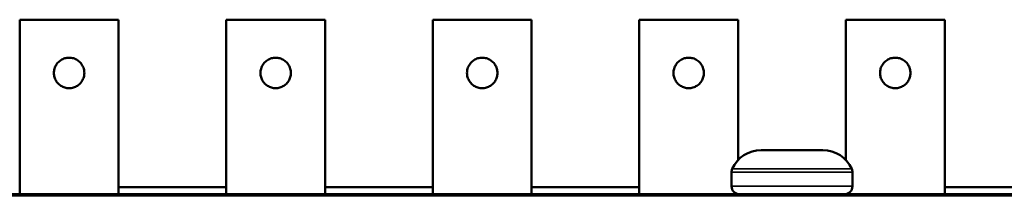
# Model space of a CAD drawing. Header units: inches. Extents: x 1.8 to 36.9, y 5.5 to 26.1.
# Tile 17 of 38: x 23.4 to 25.1, y 25.8 to 26.1. Entities that reach past the tile are written whole.
import ezdxf

# ---------------------------------------------------------------- set-up
doc = ezdxf.new("R2010")
doc.units = ezdxf.units.IN
doc.header["$MEASUREMENT"] = 0
doc.layers.add('Visible (ANSI)', color=7, linetype='Continuous', lineweight=50)
doc.layers.add('Visible Narrow (ANSI)', color=7, linetype='Continuous', lineweight=35)

msp = doc.modelspace()

# ---------------------------------------------------------------- linework, layer by layer
at = {"layer": 'Visible (ANSI)'}
for p, q in [((23.5449, 26.1107), (23.3658, 26.1107)), ((23.3658, 25.7945), (23.3658, 26.1107)), ((23.5449, 25.7945), (23.5449, 26.1107)), ((23.9189, 26.1107), (23.7398, 26.1107)), ((23.7398, 25.7945), (23.7398, 26.1107)), ((23.9189, 25.7945), (23.9189, 26.1107)), ((24.2929, 26.1107), (24.1138, 26.1107)), ((24.1138, 25.7945), (24.1138, 26.1107)), ((24.2929, 25.7945), (24.2929, 26.1107)), ((24.6669, 26.1107), (24.4878, 26.1107)), ((24.4878, 25.7945), (24.4878, 26.1107)), ((24.6669, 25.8565), (24.6669, 26.1107)), ((25.041, 26.1107), (24.8618, 26.1107)), ((24.8618, 25.8565), (24.8618, 26.1107)), ((25.041, 25.7945), (25.041, 26.1107)), ((24.8204, 25.8745), (24.7084, 25.8745)), ((24.6549, 25.8345), (24.6549, 25.8089)), ((24.8739, 25.8345), (24.8739, 25.8089)), ((23.5449, 25.8075), (23.7398, 25.8075)), ((23.9189, 25.8075), (24.1138, 25.8075)), ((24.2929, 25.8075), (24.4878, 25.8075)), ((25.041, 25.8075), (25.2358, 25.8075)), ((17.2839, 25.7925), (34.5359, 25.7925)), ((21.8213, 25.7945), (24.1362, 25.7945)), ((24.1362, 25.7945), (24.1412, 25.7945)), ((24.1362, 25.7925), (24.1362, 25.7945)), ((24.1412, 25.7945), (24.1769, 25.7945)), ((24.1412, 25.7925), (24.1412, 25.7945)), ((24.1769, 25.7945), (24.2077, 25.7945)), ((24.2077, 25.7945), (24.2102, 25.7945)), ((24.2077, 25.7925), (24.2077, 25.7945)), ((24.2102, 25.7925), (24.2102, 25.7945)), ((24.2102, 25.7945), (24.2238, 25.7945)), ((24.2238, 25.7945), (24.2262, 25.7945)), ((24.2238, 25.7925), (24.2238, 25.7945)), ((24.2262, 25.7945), (24.2693, 25.7945)), ((24.2262, 25.7925), (24.2262, 25.7945)), ((24.2693, 25.7945), (24.2725, 25.7945)), ((24.2725, 25.7945), (24.3135, 25.7945)), ((24.3135, 25.7945), (24.3139, 25.7945)), ((24.3135, 25.7925), (24.3135, 25.7945)), ((24.3139, 25.7945), (24.3141, 25.7945)), ((24.3139, 25.7925), (24.3139, 25.7945)), ((24.3141, 25.7945), (24.3143, 25.7945)), ((24.3141, 25.7925), (24.3141, 25.7945)), ((24.3143, 25.7925), (24.3143, 25.7945)), ((24.3143, 25.7945), (24.3256, 25.7945)), ((24.3256, 25.7945), (24.4027, 25.7945)), ((24.3256, 25.7925), (24.3256, 25.7945)), ((24.4027, 25.7925), (24.4027, 25.7945)), ((24.4027, 25.7945), (24.4103, 25.7945)), ((24.4103, 25.7945), (24.455, 25.7945)), ((24.4103, 25.7925), (24.4103, 25.7945)), ((24.455, 25.7945), (24.4742, 25.7945)), ((24.455, 25.7925), (24.455, 25.7945)), ((24.4742, 25.7945), (24.518, 25.7945)), ((24.4742, 25.7925), (24.4742, 25.7945)), ((24.518, 25.7925), (24.518, 25.7945)), ((24.518, 25.7945), (24.6922, 25.7945)), ((24.6669, 25.7945), (24.6669, 25.7947)), ((24.6922, 25.7945), (24.7135, 25.7945)), ((24.6922, 25.7925), (24.6922, 25.7945)), ((24.7135, 25.7945), (24.726, 25.7945)), ((24.7135, 25.7925), (24.7135, 25.7945)), ((24.726, 25.7945), (24.7508, 25.7945)), ((24.726, 25.7925), (24.726, 25.7945)), ((24.7508, 25.7925), (24.7508, 25.7945)), ((24.7738, 25.7945), (24.7508, 25.7945)), ((24.7738, 25.7945), (24.7762, 25.7945)), ((24.7738, 25.7925), (24.7738, 25.7945)), ((24.7762, 25.7945), (24.8193, 25.7945)), ((24.7762, 25.7925), (24.7762, 25.7945)), ((24.8193, 25.7945), (24.8225, 25.7945)), ((24.8225, 25.7945), (24.8635, 25.7945)), ((24.8618, 25.7945), (24.8618, 25.7947)), ((24.8635, 25.7945), (24.8639, 25.7945)), ((24.8635, 25.7925), (24.8635, 25.7945)), ((24.8639, 25.7945), (24.8641, 25.7945)), ((24.8639, 25.7925), (24.8639, 25.7945)), ((24.8641, 25.7945), (24.8643, 25.7945)), ((24.8641, 25.7925), (24.8641, 25.7945)), ((24.8643, 25.7925), (24.8643, 25.7945)), ((24.8643, 25.7945), (24.8756, 25.7945)), ((24.8756, 25.7945), (24.9527, 25.7945)), ((24.8756, 25.7925), (24.8756, 25.7945)), ((24.9527, 25.7925), (24.9527, 25.7945)), ((24.9527, 25.7945), (24.9603, 25.7945)), ((24.9603, 25.7945), (25.005, 25.7945)), ((24.9603, 25.7925), (24.9603, 25.7945)), ((25.005, 25.7945), (25.0242, 25.7945)), ((25.005, 25.7925), (25.005, 25.7945)), ((25.0242, 25.7945), (25.068, 25.7945)), ((25.0242, 25.7925), (25.0242, 25.7945)), ((25.068, 25.7925), (25.068, 25.7945)), ((25.068, 25.7945), (25.2845, 25.7945))]:
    msp.add_line(p, q, dxfattribs=at)
for centre, radius, start, end in [((24.7089, 25.8167), 0.0578, 90.4917, 155.7625), ((24.8199, 25.8167), 0.0578, 24.2375, 89.5083), ((24.6693, 25.8345), 0.0144, 155.7625, 180), ((24.8595, 25.8345), 0.0144, 0, 24.2375), ((24.6693, 25.8089), 0.0144, 180, 270), ((24.8595, 25.8089), 0.0144, 270, 0)]:
    msp.add_arc(centre, radius, start, end, dxfattribs=at)
for points in [[(23.4278, 26.0142), (23.4278, 26.0155), (23.4279, 26.0168), (23.428, 26.0181), (23.4282, 26.0194), (23.4285, 26.0207), (23.4289, 26.0219), (23.4292, 26.0232), (23.4297, 26.0244), (23.4302, 26.0256), (23.4308, 26.0268), (23.4314, 26.028), (23.4321, 26.0291), (23.4328, 26.0302), (23.4336, 26.0312), (23.4345, 26.0323), (23.4354, 26.0333), (23.4363, 26.0342), (23.4373, 26.0351), (23.4383, 26.0359), (23.4394, 26.0367), (23.4405, 26.0374), (23.4416, 26.0381), (23.4428, 26.0388), (23.4439, 26.0393), (23.4451, 26.0399), (23.4464, 26.0403), (23.4476, 26.0407), (23.4489, 26.0411), (23.4502, 26.0413), (23.4514, 26.0415), (23.4527, 26.0417), (23.454, 26.0418), (23.4553, 26.0418), (23.4566, 26.0418), (23.4579, 26.0417), (23.4592, 26.0415), (23.4605, 26.0413), (23.4618, 26.0411), (23.463, 26.0407), (23.4643, 26.0403), (23.4655, 26.0399), (23.4667, 26.0393), (23.4679, 26.0388), (23.4691, 26.0381), (23.4702, 26.0374), (23.4713, 26.0367), (23.4724, 26.0359), (23.4734, 26.0351), (23.4744, 26.0342), (23.4753, 26.0333), (23.4762, 26.0323), (23.477, 26.0312), (23.4778, 26.0302), (23.4785, 26.0291), (23.4793, 26.028), (23.4799, 26.0268), (23.4804, 26.0256), (23.481, 26.0244), (23.4814, 26.0232), (23.4818, 26.0219), (23.4822, 26.0207), (23.4824, 26.0194), (23.4826, 26.0181), (23.4828, 26.0168), (23.4829, 26.0155), (23.4829, 26.0142)], [(23.8018, 26.0142), (23.8018, 26.0155), (23.8019, 26.0168), (23.8021, 26.0181), (23.8022, 26.0194), (23.8025, 26.0207), (23.8029, 26.0219), (23.8033, 26.0232), (23.8037, 26.0244), (23.8042, 26.0256), (23.8048, 26.0268), (23.8054, 26.028), (23.8061, 26.0291), (23.8068, 26.0302), (23.8076, 26.0312), (23.8085, 26.0323), (23.8094, 26.0333), (23.8103, 26.0342), (23.8113, 26.0351), (23.8123, 26.0359), (23.8134, 26.0367), (23.8145, 26.0374), (23.8156, 26.0381), (23.8168, 26.0388), (23.818, 26.0393), (23.8192, 26.0399), (23.8204, 26.0403), (23.8216, 26.0407), (23.8229, 26.0411), (23.8242, 26.0413), (23.8255, 26.0415), (23.8268, 26.0417), (23.8281, 26.0418), (23.8293, 26.0418), (23.8306, 26.0418), (23.8319, 26.0417), (23.8332, 26.0415), (23.8345, 26.0413), (23.8358, 26.0411), (23.8371, 26.0407), (23.8383, 26.0403), (23.8395, 26.0399), (23.8407, 26.0393), (23.8419, 26.0388), (23.8431, 26.0381), (23.8442, 26.0374), (23.8453, 26.0367), (23.8464, 26.0359), (23.8474, 26.0351), (23.8484, 26.0342), (23.8493, 26.0333), (23.8502, 26.0323), (23.8511, 26.0312), (23.8519, 26.0302), (23.8526, 26.0291), (23.8533, 26.028), (23.8539, 26.0268), (23.8544, 26.0256), (23.855, 26.0244), (23.8554, 26.0232), (23.8558, 26.0219), (23.8562, 26.0207), (23.8565, 26.0194), (23.8566, 26.0181), (23.8568, 26.0168), (23.8569, 26.0155), (23.8569, 26.0142)], [(24.1758, 26.0142), (24.1758, 26.0155), (24.1759, 26.0168), (24.1761, 26.0181), (24.1763, 26.0194), (24.1765, 26.0207), (24.1769, 26.0219), (24.1773, 26.0232), (24.1777, 26.0244), (24.1783, 26.0256), (24.1788, 26.0268), (24.1794, 26.028), (24.1801, 26.0291), (24.1809, 26.0302), (24.1817, 26.0312), (24.1825, 26.0323), (24.1834, 26.0333), (24.1843, 26.0342), (24.1853, 26.0351), (24.1863, 26.0359), (24.1874, 26.0367), (24.1885, 26.0374), (24.1896, 26.0381), (24.1908, 26.0388), (24.192, 26.0393), (24.1932, 26.0399), (24.1944, 26.0403), (24.1957, 26.0407), (24.1969, 26.0411), (24.1982, 26.0413), (24.1995, 26.0415), (24.2008, 26.0417), (24.2021, 26.0418), (24.2034, 26.0418), (24.2047, 26.0418), (24.206, 26.0417), (24.2072, 26.0415), (24.2085, 26.0413), (24.2098, 26.0411), (24.2111, 26.0407), (24.2123, 26.0403), (24.2136, 26.0399), (24.2147, 26.0393), (24.2159, 26.0388), (24.2171, 26.0381), (24.2182, 26.0374), (24.2193, 26.0367), (24.2204, 26.0359), (24.2214, 26.0351), (24.2224, 26.0342), (24.2233, 26.0333), (24.2242, 26.0323), (24.2251, 26.0312), (24.2259, 26.0302), (24.2266, 26.0291), (24.2273, 26.028), (24.2279, 26.0268), (24.2285, 26.0256), (24.229, 26.0244), (24.2295, 26.0232), (24.2298, 26.0219), (24.2302, 26.0207), (24.2305, 26.0194), (24.2306, 26.0181), (24.2308, 26.0168), (24.2309, 26.0155), (24.2309, 26.0142)], [(24.5498, 26.0142), (24.5498, 26.0155), (24.5499, 26.0168), (24.5501, 26.0181), (24.5503, 26.0194), (24.5506, 26.0207), (24.5509, 26.0219), (24.5513, 26.0232), (24.5517, 26.0244), (24.5523, 26.0256), (24.5528, 26.0268), (24.5535, 26.028), (24.5542, 26.0291), (24.5549, 26.0302), (24.5557, 26.0312), (24.5565, 26.0323), (24.5574, 26.0333), (24.5583, 26.0342), (24.5593, 26.0351), (24.5604, 26.0359), (24.5614, 26.0367), (24.5625, 26.0374), (24.5636, 26.0381), (24.5648, 26.0388), (24.566, 26.0393), (24.5672, 26.0399), (24.5684, 26.0403), (24.5697, 26.0407), (24.5709, 26.0411), (24.5722, 26.0413), (24.5735, 26.0415), (24.5748, 26.0417), (24.5761, 26.0418), (24.5774, 26.0418), (24.5787, 26.0418), (24.58, 26.0417), (24.5813, 26.0415), (24.5826, 26.0413), (24.5838, 26.0411), (24.5851, 26.0407), (24.5863, 26.0403), (24.5876, 26.0399), (24.5888, 26.0393), (24.59, 26.0388), (24.5911, 26.0381), (24.5922, 26.0374), (24.5933, 26.0367), (24.5944, 26.0359), (24.5954, 26.0351), (24.5964, 26.0342), (24.5974, 26.0333), (24.5982, 26.0323), (24.5991, 26.0312), (24.5999, 26.0302), (24.6006, 26.0291), (24.6013, 26.028), (24.6019, 26.0268), (24.6025, 26.0256), (24.603, 26.0244), (24.6035, 26.0232), (24.6038, 26.0219), (24.6042, 26.0207), (24.6045, 26.0194), (24.6047, 26.0181), (24.6048, 26.0168), (24.6049, 26.0155), (24.6049, 26.0142)], [(24.9238, 26.0142), (24.9238, 26.0155), (24.9239, 26.0168), (24.9241, 26.0181), (24.9243, 26.0194), (24.9246, 26.0207), (24.9249, 26.0219), (24.9253, 26.0232), (24.9258, 26.0244), (24.9263, 26.0256), (24.9268, 26.0268), (24.9275, 26.028), (24.9282, 26.0291), (24.9289, 26.0302), (24.9297, 26.0312), (24.9305, 26.0323), (24.9314, 26.0333), (24.9324, 26.0342), (24.9334, 26.0351), (24.9344, 26.0359), (24.9354, 26.0367), (24.9365, 26.0374), (24.9376, 26.0381), (24.9388, 26.0388), (24.94, 26.0393), (24.9412, 26.0399), (24.9424, 26.0403), (24.9437, 26.0407), (24.9449, 26.0411), (24.9462, 26.0413), (24.9475, 26.0415), (24.9488, 26.0417), (24.9501, 26.0418), (24.9514, 26.0418), (24.9527, 26.0418), (24.954, 26.0417), (24.9553, 26.0415), (24.9566, 26.0413), (24.9578, 26.0411), (24.9591, 26.0407), (24.9604, 26.0403), (24.9616, 26.0399), (24.9628, 26.0393), (24.964, 26.0388), (24.9651, 26.0381), (24.9663, 26.0374), (24.9674, 26.0367), (24.9684, 26.0359), (24.9694, 26.0351), (24.9704, 26.0342), (24.9714, 26.0333), (24.9722, 26.0323), (24.9731, 26.0312), (24.9739, 26.0302), (24.9746, 26.0291), (24.9753, 26.028), (24.976, 26.0268), (24.9765, 26.0256), (24.977, 26.0244), (24.9775, 26.0232), (24.9779, 26.0219), (24.9782, 26.0207), (24.9785, 26.0194), (24.9787, 26.0181), (24.9789, 26.0168), (24.979, 26.0155), (24.979, 26.0142)], [(23.4829, 26.0142), (23.4829, 26.0129), (23.4828, 26.0116), (23.4826, 26.0104), (23.4824, 26.0091), (23.4822, 26.0078), (23.4818, 26.0065), (23.4814, 26.0053), (23.481, 26.004), (23.4804, 26.0028), (23.4799, 26.0017), (23.4793, 26.0005), (23.4785, 25.9994), (23.4778, 25.9983), (23.477, 25.9972), (23.4762, 25.9962), (23.4753, 25.9952), (23.4744, 25.9943), (23.4734, 25.9934), (23.4724, 25.9925), (23.4713, 25.9917), (23.4702, 25.991), (23.4691, 25.9903), (23.4679, 25.9897), (23.4667, 25.9891), (23.4655, 25.9886), (23.4643, 25.9881), (23.463, 25.9878), (23.4618, 25.9874), (23.4605, 25.9871), (23.4592, 25.9869), (23.4579, 25.9868), (23.4566, 25.9867), (23.4553, 25.9867), (23.454, 25.9867), (23.4527, 25.9868), (23.4514, 25.9869), (23.4502, 25.9871), (23.4489, 25.9874), (23.4476, 25.9878), (23.4464, 25.9881), (23.4451, 25.9886), (23.4439, 25.9891), (23.4428, 25.9897), (23.4416, 25.9903), (23.4405, 25.991), (23.4394, 25.9917), (23.4383, 25.9925), (23.4373, 25.9934), (23.4363, 25.9943), (23.4354, 25.9952), (23.4345, 25.9962), (23.4336, 25.9972), (23.4328, 25.9983), (23.4321, 25.9994), (23.4314, 26.0005), (23.4308, 26.0017), (23.4302, 26.0028), (23.4297, 26.004), (23.4292, 26.0053), (23.4289, 26.0065), (23.4285, 26.0078), (23.4282, 26.0091), (23.428, 26.0104), (23.4279, 26.0116), (23.4278, 26.0129), (23.4278, 26.0142)], [(23.8569, 26.0142), (23.8569, 26.0129), (23.8568, 26.0116), (23.8566, 26.0104), (23.8565, 26.0091), (23.8562, 26.0078), (23.8558, 26.0065), (23.8554, 26.0053), (23.855, 26.004), (23.8544, 26.0028), (23.8539, 26.0017), (23.8533, 26.0005), (23.8526, 25.9994), (23.8519, 25.9983), (23.8511, 25.9972), (23.8502, 25.9962), (23.8493, 25.9952), (23.8484, 25.9943), (23.8474, 25.9934), (23.8464, 25.9925), (23.8453, 25.9917), (23.8442, 25.991), (23.8431, 25.9903), (23.8419, 25.9897), (23.8407, 25.9891), (23.8395, 25.9886), (23.8383, 25.9881), (23.8371, 25.9878), (23.8358, 25.9874), (23.8345, 25.9871), (23.8332, 25.9869), (23.8319, 25.9868), (23.8306, 25.9867), (23.8293, 25.9867), (23.8281, 25.9867), (23.8268, 25.9868), (23.8255, 25.9869), (23.8242, 25.9871), (23.8229, 25.9874), (23.8216, 25.9878), (23.8204, 25.9881), (23.8192, 25.9886), (23.818, 25.9891), (23.8168, 25.9897), (23.8156, 25.9903), (23.8145, 25.991), (23.8134, 25.9917), (23.8123, 25.9925), (23.8113, 25.9934), (23.8103, 25.9943), (23.8094, 25.9952), (23.8085, 25.9962), (23.8076, 25.9972), (23.8068, 25.9983), (23.8061, 25.9994), (23.8054, 26.0005), (23.8048, 26.0017), (23.8042, 26.0028), (23.8037, 26.004), (23.8033, 26.0053), (23.8029, 26.0065), (23.8025, 26.0078), (23.8022, 26.0091), (23.8021, 26.0104), (23.8019, 26.0116), (23.8018, 26.0129), (23.8018, 26.0142)], [(24.2309, 26.0142), (24.2309, 26.0129), (24.2308, 26.0116), (24.2306, 26.0104), (24.2305, 26.0091), (24.2302, 26.0078), (24.2298, 26.0065), (24.2295, 26.0053), (24.229, 26.004), (24.2285, 26.0028), (24.2279, 26.0017), (24.2273, 26.0005), (24.2266, 25.9994), (24.2259, 25.9983), (24.2251, 25.9972), (24.2242, 25.9962), (24.2233, 25.9952), (24.2224, 25.9943), (24.2214, 25.9934), (24.2204, 25.9925), (24.2193, 25.9917), (24.2182, 25.991), (24.2171, 25.9903), (24.2159, 25.9897), (24.2147, 25.9891), (24.2136, 25.9886), (24.2123, 25.9881), (24.2111, 25.9878), (24.2098, 25.9874), (24.2085, 25.9871), (24.2072, 25.9869), (24.206, 25.9868), (24.2047, 25.9867), (24.2034, 25.9867), (24.2021, 25.9867), (24.2008, 25.9868), (24.1995, 25.9869), (24.1982, 25.9871), (24.1969, 25.9874), (24.1957, 25.9878), (24.1944, 25.9881), (24.1932, 25.9886), (24.192, 25.9891), (24.1908, 25.9897), (24.1896, 25.9903), (24.1885, 25.991), (24.1874, 25.9917), (24.1863, 25.9925), (24.1853, 25.9934), (24.1843, 25.9943), (24.1834, 25.9952), (24.1825, 25.9962), (24.1817, 25.9972), (24.1809, 25.9983), (24.1801, 25.9994), (24.1794, 26.0005), (24.1788, 26.0017), (24.1783, 26.0028), (24.1777, 26.004), (24.1773, 26.0053), (24.1769, 26.0065), (24.1765, 26.0078), (24.1763, 26.0091), (24.1761, 26.0104), (24.1759, 26.0116), (24.1758, 26.0129), (24.1758, 26.0142)], [(24.6049, 26.0142), (24.6049, 26.0129), (24.6048, 26.0116), (24.6047, 26.0104), (24.6045, 26.0091), (24.6042, 26.0078), (24.6038, 26.0065), (24.6035, 26.0053), (24.603, 26.004), (24.6025, 26.0028), (24.6019, 26.0017), (24.6013, 26.0005), (24.6006, 25.9994), (24.5999, 25.9983), (24.5991, 25.9972), (24.5982, 25.9962), (24.5974, 25.9952), (24.5964, 25.9943), (24.5954, 25.9934), (24.5944, 25.9925), (24.5933, 25.9917), (24.5922, 25.991), (24.5911, 25.9903), (24.59, 25.9897), (24.5888, 25.9891), (24.5876, 25.9886), (24.5863, 25.9881), (24.5851, 25.9878), (24.5838, 25.9874), (24.5826, 25.9871), (24.5813, 25.9869), (24.58, 25.9868), (24.5787, 25.9867), (24.5774, 25.9867), (24.5761, 25.9867), (24.5748, 25.9868), (24.5735, 25.9869), (24.5722, 25.9871), (24.5709, 25.9874), (24.5697, 25.9878), (24.5684, 25.9881), (24.5672, 25.9886), (24.566, 25.9891), (24.5648, 25.9897), (24.5636, 25.9903), (24.5625, 25.991), (24.5614, 25.9917), (24.5604, 25.9925), (24.5593, 25.9934), (24.5583, 25.9943), (24.5574, 25.9952), (24.5565, 25.9962), (24.5557, 25.9972), (24.5549, 25.9983), (24.5542, 25.9994), (24.5535, 26.0005), (24.5528, 26.0017), (24.5523, 26.0028), (24.5517, 26.004), (24.5513, 26.0053), (24.5509, 26.0065), (24.5506, 26.0078), (24.5503, 26.0091), (24.5501, 26.0104), (24.5499, 26.0116), (24.5498, 26.0129), (24.5498, 26.0142)], [(24.979, 26.0142), (24.979, 26.0129), (24.9789, 26.0116), (24.9787, 26.0104), (24.9785, 26.0091), (24.9782, 26.0078), (24.9779, 26.0065), (24.9775, 26.0053), (24.977, 26.004), (24.9765, 26.0028), (24.976, 26.0017), (24.9753, 26.0005), (24.9746, 25.9994), (24.9739, 25.9983), (24.9731, 25.9972), (24.9722, 25.9962), (24.9714, 25.9952), (24.9704, 25.9943), (24.9694, 25.9934), (24.9684, 25.9925), (24.9674, 25.9917), (24.9663, 25.991), (24.9651, 25.9903), (24.964, 25.9897), (24.9628, 25.9891), (24.9616, 25.9886), (24.9604, 25.9881), (24.9591, 25.9878), (24.9578, 25.9874), (24.9566, 25.9871), (24.9553, 25.9869), (24.954, 25.9868), (24.9527, 25.9867), (24.9514, 25.9867), (24.9501, 25.9867), (24.9488, 25.9868), (24.9475, 25.9869), (24.9462, 25.9871), (24.9449, 25.9874), (24.9437, 25.9878), (24.9424, 25.9881), (24.9412, 25.9886), (24.94, 25.9891), (24.9388, 25.9897), (24.9376, 25.9903), (24.9365, 25.991), (24.9354, 25.9917), (24.9344, 25.9925), (24.9334, 25.9934), (24.9324, 25.9943), (24.9314, 25.9952), (24.9305, 25.9962), (24.9297, 25.9972), (24.9289, 25.9983), (24.9282, 25.9994), (24.9275, 26.0005), (24.9268, 26.0017), (24.9263, 26.0028), (24.9258, 26.004), (24.9253, 26.0053), (24.9249, 26.0065), (24.9246, 26.0078), (24.9243, 26.0091), (24.9241, 26.0104), (24.9239, 26.0116), (24.9238, 26.0129), (24.9238, 26.0142)]]:
    msp.add_open_spline(points, degree=3, knots=[0, 0, 0, 0, 0.045455, 0.045455, 0.045455, 0.090909, 0.090909, 0.090909, 0.136364, 0.136364, 0.136364, 0.181818, 0.181818, 0.181818, 0.227273, 0.227273, 0.227273, 0.272727, 0.272727, 0.272727, 0.318182, 0.318182, 0.318182, 0.363636, 0.363636, 0.363636, 0.409091, 0.409091, 0.409091, 0.454545, 0.454545, 0.454545, 0.5, 0.5, 0.5, 0.545455, 0.545455, 0.545455, 0.590909, 0.590909, 0.590909, 0.636364, 0.636364, 0.636364, 0.681818, 0.681818, 0.681818, 0.727273, 0.727273, 0.727273, 0.772727, 0.772727, 0.772727, 0.818182, 0.818182, 0.818182, 0.863636, 0.863636, 0.863636, 0.909091, 0.909091, 0.909091, 0.954545, 0.954545, 0.954545, 1, 1, 1, 1], dxfattribs=at)
at = {"layer": 'Visible Narrow (ANSI)'}
for p, q in [((24.8726, 25.8405), (24.6562, 25.8405)), ((24.8739, 25.8345), (24.6549, 25.8345)), ((24.8739, 25.8089), (24.6549, 25.8089)), ((24.1769, 25.7925), (24.1769, 25.7945)), ((24.2693, 25.7925), (24.2693, 25.7945)), ((24.2725, 25.7925), (24.2725, 25.7945)), ((24.8193, 25.7925), (24.8193, 25.7945)), ((24.8225, 25.7925), (24.8225, 25.7945))]:
    msp.add_line(p, q, dxfattribs=at)

doc.saveas('drawing.dxf')
